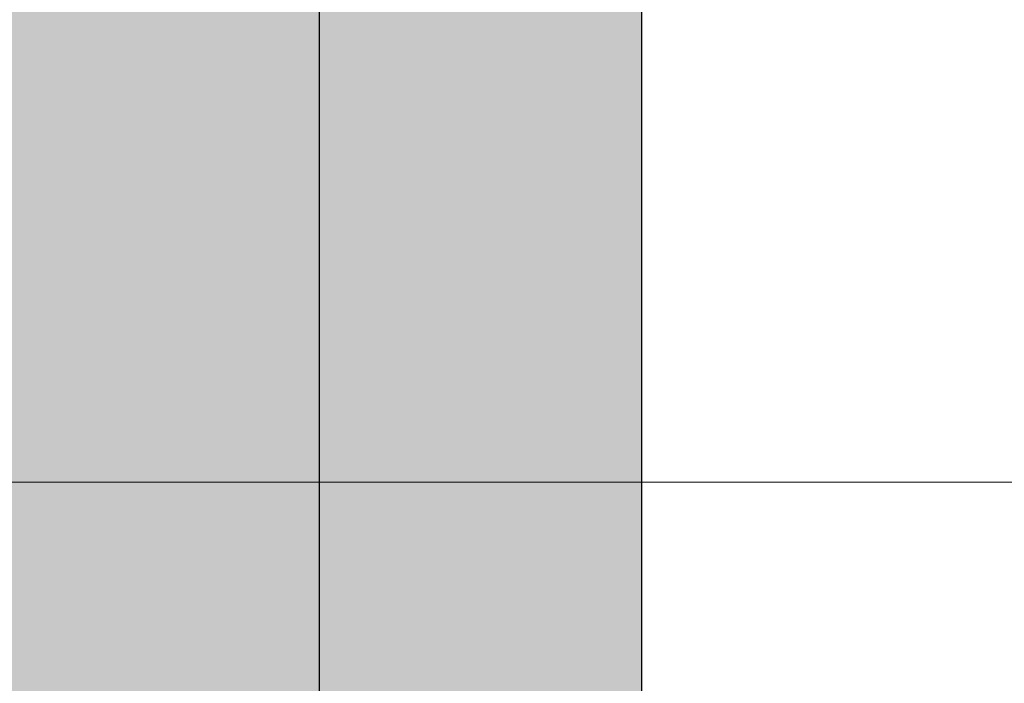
# Model space of a CAD drawing. Extents: x -297 to 573, y -46 to 548.
# Tile 18 of 256: x -28.64 to -26.87, y 230.6 to 231.79. Entities that reach past the tile are written whole.
import ezdxf

# ---------------------------------------------------------------- set-up
doc = ezdxf.new("R2010")
doc.units = 0
doc.layers.get('0').update_dxf_attribs({"lineweight": 35})
doc.layers.add('0-Shading', color=7, linetype='Continuous', lineweight=35)
doc.layers.add('5_EG-NEU', color=7, linetype='Continuous', lineweight=25)
doc.layers.add('H_Ruecklauf_EG', color=5, linetype='Continuous', lineweight=25, true_color=0x0000ff)

# ---------------------------------------------------------------- blocks, each defined once
blk = doc.blocks.new('Shading-A07ALD3F1N', base_point=(92.9853, 118.4704))
at = {"layer": '0-Shading', "color": 174, "true_color": 0x0000a0}
for points in [[(-28.6075, 231.3345), (-28.6852, 231.3345), (-28.6075, 231.8242)], [(-28.6852, 231.3345), (-28.6075, 231.8242), (-28.6852, 231.8242)], [(-27.5751, 231.3345), (-27.6029, 231.3345), (-27.5751, 231.8242)], [(-27.6029, 231.3345), (-27.5751, 231.8242), (-27.6029, 231.8242)], [(-27.5252, 231.3067), (-27.5751, 231.3067), (-27.5252, 231.8242)], [(-27.5751, 231.3067), (-27.5252, 231.8242), (-27.5751, 231.8242)], [(-28.6852, 231.2568), (-28.6075, 231.3345), (-28.6852, 231.3345)], [(-28.6075, 231.2568), (-28.6852, 231.2568), (-28.6075, 231.3345)], [(-27.5751, 231.3067), (-27.5751, 231.3345), (-27.6029, 231.3345)], [(-27.5751, 231.3067), (-27.6029, 231.3067), (-27.6029, 231.3345)], [(-27.5751, 227.6292), (-27.6029, 227.6292), (-27.5751, 231.3067)], [(-27.6029, 227.6292), (-27.5751, 231.3067), (-27.6029, 231.3067)], [(-27.5252, 231.2568), (-27.5252, 231.3067), (-27.5751, 231.3067)], [(-27.5252, 231.2568), (-27.5751, 231.2568), (-27.5751, 231.3067)], [(-28.6075, 228.017), (-28.6852, 228.017), (-28.6075, 231.2568)], [(-28.6852, 228.017), (-28.6075, 231.2568), (-28.6852, 231.2568)], [(-27.5252, 227.5217), (-27.5751, 227.5217), (-27.5252, 231.2568)], [(-27.5751, 227.5217), (-27.5252, 231.2568), (-27.5751, 231.2568)]]:
    blk.add_solid(points, dxfattribs=at)
at = {"layer": '0-Shading', "color": 172, "true_color": 0x0000d9}
for points in [[(-28.3952, 231.3914), (-28.6075, 231.3914), (-28.3952, 231.8242)], [(-28.6075, 231.3914), (-28.3952, 231.8242), (-28.6075, 231.8242)], [(-27.6029, 231.3914), (-27.8152, 231.3914), (-27.6029, 231.8242)], [(-27.8152, 231.3914), (-27.6029, 231.8242), (-27.8152, 231.8242)], [(-28.6075, 231.3345), (-28.3952, 231.3914), (-28.6075, 231.3914)], [(-28.3952, 231.3345), (-28.6075, 231.3345), (-28.3952, 231.3914)], [(-27.6029, 231.3345), (-27.6029, 231.3914), (-27.8152, 231.3914)], [(-27.6029, 231.3345), (-27.8152, 231.3345), (-27.8152, 231.3914)], [(-28.3952, 228.1329), (-28.6075, 228.1329), (-28.3952, 231.3345)], [(-28.6075, 228.1329), (-28.3952, 231.3345), (-28.6075, 231.3345)], [(-27.6029, 227.909), (-27.8152, 227.909), (-27.6029, 231.3345)], [(-27.8152, 227.909), (-27.6029, 231.3345), (-27.8152, 231.3345)]]:
    blk.add_solid(points, dxfattribs=at)
at = {"layer": '0-Shading', "color": 5, "true_color": 0x0000fa}
for points in [[(-28.1052, 231.4122), (-28.3952, 231.4122), (-28.1052, 231.8242)], [(-28.3952, 231.4122), (-28.1052, 231.8242), (-28.3952, 231.8242)], [(-27.8152, 231.4122), (-28.1052, 231.4122), (-27.8152, 231.8242)], [(-28.1052, 231.4122), (-27.8152, 231.8242), (-28.1052, 231.8242)], [(-28.3952, 231.3914), (-28.1052, 231.4122), (-28.3952, 231.4122)], [(-28.1052, 231.3914), (-28.3952, 231.3914), (-28.1052, 231.4122)], [(-27.8152, 231.3914), (-27.8152, 231.4122), (-28.1052, 231.4122)], [(-27.8152, 231.3914), (-28.1052, 231.3914), (-28.1052, 231.4122)], [(-28.1052, 228.1329), (-28.3952, 228.1329), (-28.1052, 231.3914)], [(-28.3952, 228.1329), (-28.1052, 231.3914), (-28.3952, 231.3914)], [(-27.8152, 228.0933), (-28.1052, 228.0933), (-27.8152, 231.3914)], [(-28.1052, 228.0933), (-27.8152, 231.3914), (-28.1052, 231.3914)]]:
    blk.add_solid(points, dxfattribs=at)
blk = doc.blocks.new('Referenz-A07ALD4Q1N', base_point=(-101.907, -12.8362))
at = {"layer": '5_EG-NEU', "color": 0, "lineweight": 13}
blk.add_line((-13.2715, 230.9586), (-38.5252, 230.9586), dxfattribs=at)
blk = doc.blocks.new('Rohr - 1703-A07ALDCE1N', base_point=(-28.1351, 146.9559))
at = {"color": 0, "linetype": 'ByBlock', "lineweight": -2, "ltscale": 0.25}
blk.add_line((-28.1052, 232.6942), (-28.1052, 206.1659), dxfattribs=at)
blk = doc.blocks.new('Geometrie-A07ALDCM1N', base_point=(-28.6852, 111.1621))
at = {"layer": 'H_Ruecklauf_EG'}
blk.add_line((-27.5252, 207.0359), (-27.5252, 231.8242), dxfattribs=at)

msp = doc.modelspace()

# ---------------------------------------------------------------- block references
at = {"color": 251, "lineweight": 25, "ltscale": 0.25, "true_color": 0x585858}
msp.add_blockref('Referenz-A07ALD4Q1N', (-101.907, -12.8362), dxfattribs=at)
msp.add_blockref('Shading-A07ALD3F1N', (92.9853, 118.4704))
at = {"linetype": 'Continuous', "ltscale": 0.35}
msp.add_blockref('Geometrie-A07ALDCM1N', (-28.6852, 111.1621), dxfattribs=at)
at = {"layer": 'H_Ruecklauf_EG', "ltscale": 0.25}
msp.add_blockref('Rohr - 1703-A07ALDCE1N', (-28.1351, 146.9559), dxfattribs=at)

doc.saveas('drawing.dxf')
